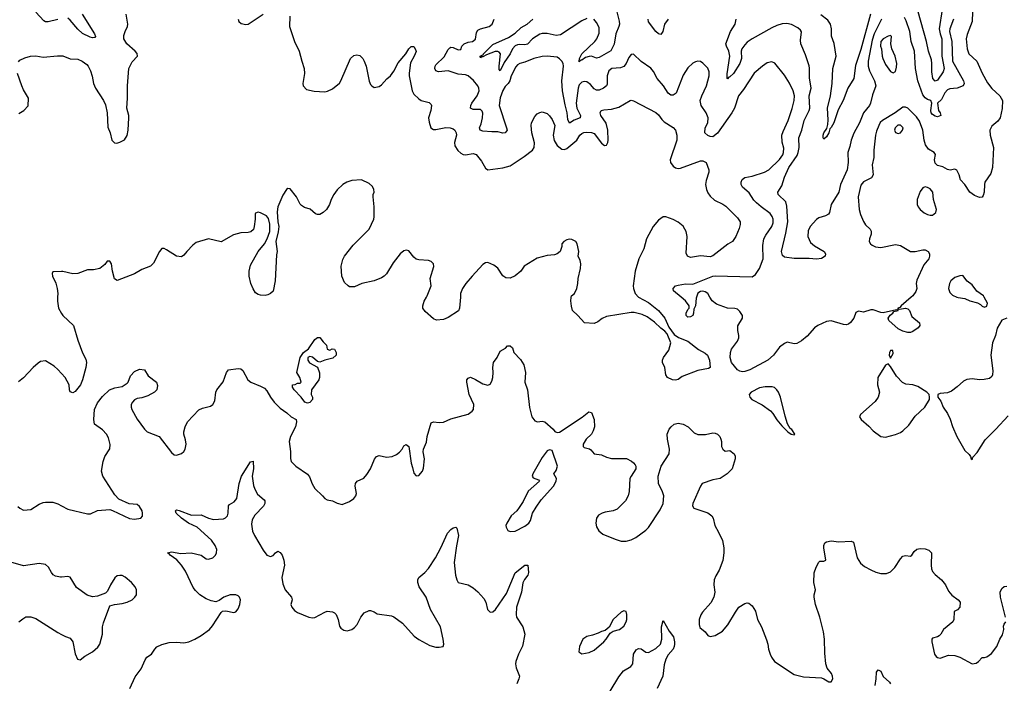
# Model space of a CAD drawing. Header units: inches. Extents: x 2134017 to 2292458, y 756222 to 916513.
# Tile 11 of 256: x 2189660 to 2197630, y 806873 to 812245. Entities that reach past the tile are written whole.
import ezdxf

# ---------------------------------------------------------------- set-up
doc = ezdxf.new("R2010")
doc.units = ezdxf.units.IN
doc.header["$MEASUREMENT"] = 0
for name, color, linetype in [('C1880', 7, 'Continuous'), ('C1881', 7, 'Continuous'), ('C1890', 7, 'Continuous'), ('C1891', 7, 'Continuous')]:
    doc.layers.add(name, color=color, linetype=linetype)

msp = doc.modelspace()

# ---------------------------------------------------------------- linework, layer by layer
at = {"layer": 'C1880', "color": 5}
for points, elevation in [([(2189967.1, 810000), (2189965.6, 809965.6), (2189974, 809910), (2190000, 809867.9)], 380), ([(2190000, 809380.5), (2189970, 809414), (2189939.9, 809439.9), (2189870, 809482.8), (2189830, 809477.3), (2189810, 809464.9), (2189769.7, 809430.3), (2189690, 809345.5), (2189650, 809313)], 380), ([(2189645.1, 808305.1), (2189661, 808290), (2189690, 808274.8), (2189750, 808280.7), (2189817.7, 808322.3), (2189850, 808335.8), (2189870, 808340.3), (2189930, 808338.3), (2189970, 808326), (2190000, 808309.5)], 360), ([(2190000, 807732.6), (2189990, 807731.5), (2189950, 807741.6), (2189932.4, 807752.4), (2189917.6, 807770), (2189893.5, 807813.5), (2189870, 807834.5), (2189817.5, 807842.5), (2189690, 807823.7), (2189590, 807852.7)], 360), ([(2189654.5, 807370), (2189684.6, 807395.4), (2189710, 807410.4), (2189730, 807412.2), (2189750, 807412), (2189790, 807397.6), (2189970, 807283.8), (2190000, 807268.6)], 360)]:
    msp.add_lwpolyline(points, dxfattribs=dict(at, elevation=elevation))
at = {"layer": 'C1881', "color": 5}
for points, elevation in [([(2189970, 812245.4), (2189890, 812228.2), (2189870, 812228), (2189855.5, 812235.5), (2189790, 812306.6)], 360), ([(2189650, 811905.2), (2189662.3, 811917.7), (2189702.6, 811937.4), (2189748.8, 811951.2), (2189790, 811951.3), (2189850, 811942.6), (2189967.3, 811952.7), (2190000, 811951.6)], 380), ([(2189652.9, 811487.1), (2189694.8, 811510), (2189730, 811548.7), (2189730.6, 811610), (2189690, 811677.3), (2189676.5, 811710), (2189642, 811810)], 380), ([(2190000, 810205.8), (2189930, 810204.7), (2189922.7, 810190), (2189925.6, 810170), (2189953.2, 810113.2), (2189964.4, 810070), (2189968.4, 810030), (2189967.1, 810000)], 380)]:
    msp.add_lwpolyline(points, dxfattribs=dict(at, elevation=elevation))
at = {"layer": 'C1890', "color": 5}
for points, elevation in [([(2193227.4, 810000), (2193221.2, 809910), (2193212.5, 809887.5), (2193130, 809834), (2193090, 809817.3), (2193033.7, 809813.7), (2193010, 809824), (2192942, 809882), (2192924.9, 809910), (2192924, 809930), (2192933.2, 809966.8), (2192952.3, 810000)], 380), ([(2194668.8, 810000), (2194670, 809998.7), (2194750, 809956.9), (2194832.4, 809890), (2194882.4, 809830), (2194915.9, 809755.9), (2194958, 809698), (2194993.7, 809673.7), (2195070, 809644.2), (2195154.3, 809574.3), (2195210, 809545.1), (2195227, 809530), (2195245.1, 809490), (2195249.1, 809430.9), (2195237, 809423), (2195150, 809405.5), (2195022.7, 809357.3), (2194990, 809333.4), (2194970, 809326.4), (2194944.7, 809330), (2194904, 809350), (2194890.7, 809370), (2194882.8, 809430), (2194864, 809470), (2194864, 809490), (2194870.8, 809510), (2194916, 809570), (2194931, 809630), (2194902.5, 809702.5), (2194883.8, 809723.8), (2194850, 809747.3), (2194798, 809798), (2194739.6, 809839.6), (2194699.9, 809859.9), (2194633.8, 809873.8), (2194610, 809874.4), (2194410, 809842), (2194374.2, 809825.8), (2194340.7, 809799.3), (2194310, 809785.5), (2194231, 809791), (2194178.8, 809850), (2194136, 809890), (2194126, 809926), (2194120.7, 809970), (2194123.5, 809996.5), (2194124.1, 810000)], 380), ([(2195138.9, 810000), (2195135.8, 809990), (2195130.4, 809929.6), (2195118, 809902), (2195115.8, 809870), (2195108.4, 809850), (2195090, 809839.2), (2195070, 809838), (2195056.4, 809850), (2195055.4, 809870), (2195070, 809899.1), (2195080.9, 809910), (2195079.5, 809930), (2195049.8, 809969.8), (2195013.7, 810000)], 360), ([(2196877.5, 810000), (2196795.3, 809930), (2196784.9, 809915), (2196768.5, 809910), (2196766, 809894), (2196757.6, 809897.6), (2196650, 809872.9), (2196630, 809875.7), (2196570, 809896.8), (2196550, 809896.9), (2196490, 809878), (2196450, 809886.6), (2196430, 809874), (2196411.2, 809828.8), (2196385.5, 809794.5), (2196370, 809781.7), (2196350, 809775.6), (2196330, 809778.8), (2196230, 809808.7), (2196190, 809801.4), (2196120.4, 809770), (2196093.4, 809750), (2196035.8, 809684.2), (2195990, 809646.9), (2195950, 809624.2), (2195930, 809621.3), (2195874, 809634), (2195850, 809624.7), (2195810, 809594.7), (2195761.1, 809530), (2195715.8, 809490), (2195570.3, 809410), (2195530, 809396.8), (2195510, 809395.3), (2195490, 809400.3), (2195470, 809412), (2195423.5, 809470), (2195410.8, 809510.8), (2195412.9, 809550), (2195422.8, 809577.2), (2195470, 809643.1), (2195480.9, 809670), (2195482.7, 809690), (2195472.3, 809730), (2195473.5, 809766.5), (2195511.1, 809830), (2195511, 809850), (2195490, 809883.6), (2195470, 809902.4), (2195450, 809907.8), (2195390, 809909.7), (2195302, 809942), (2195266.3, 809970), (2195248, 810000)], 360), ([(2197246, 810000), (2197255.8, 809995.8), (2197310, 809988.4), (2197351.3, 809970), (2197414.4, 809954.4), (2197438.7, 809938.7), (2197450, 809925.5), (2197470, 809917.3), (2197490, 809926), (2197495.1, 809950), (2197466.9, 810000)], 380), ([(2190000, 809867.9), (2190010.7, 809850.7), (2190097, 809770), (2190131.1, 809650), (2190170, 809549), (2190196.3, 809496.3), (2190202.4, 809470), (2190196.4, 809430), (2190169.7, 809330.3), (2190152.8, 809290), (2190110, 809236), (2190090, 809226), (2190070, 809232), (2190062.8, 809250), (2190060.7, 809290), (2190027.3, 809350), (2190000, 809380.5)], 380), ([(2197650.7, 809829.3), (2197610, 809814), (2197573, 809747), (2197560.2, 809690), (2197535.8, 809630), (2197520.8, 809530), (2197537.7, 809402.2), (2197536, 809370), (2197530, 809358), (2197510, 809342), (2197467.7, 809332.2), (2197430, 809330.8), (2197370, 809338.8), (2197326.2, 809333.8), (2197300.2, 809319.8), (2197250, 809272.6), (2197202.4, 809237.6), (2197170, 809224.2), (2197110, 809218), (2197091.3, 809210), (2197091.3, 809190), (2197115.9, 809155.9), (2197134.8, 809110), (2197170, 809058), (2197191.9, 809011.9), (2197210, 808951.3), (2197247.3, 808870), (2197310, 808758), (2197346.4, 808726.4), (2197358, 808710), (2197362, 808690), (2197370, 808686), (2197376, 808704), (2197410, 808742), (2197476.8, 808843.2), (2197562.9, 808930), (2197660.6, 809039.4)], 380), ([(2190000, 808309.5), (2190050, 808282), (2190210, 808246.5), (2190234.1, 808245.9), (2190290, 808272.2), (2190390, 808279.5), (2190413, 808273), (2190550, 808208.2), (2190590, 808202.4), (2190642, 808210), (2190654.9, 808225.1), (2190654.7, 808250), (2190651.1, 808270), (2190630, 808304.5), (2190610, 808320.7), (2190545.3, 808325.3), (2190464.2, 808364.2), (2190430, 808399.5), (2190332.3, 808550), (2190323.1, 808590), (2190335.1, 808670), (2190349.7, 808710), (2190389.1, 808770.9), (2190392.9, 808807.1), (2190379.8, 808859.8), (2190364, 808890), (2190330, 808924.4), (2190266.4, 808970), (2190260.4, 809010), (2190265.6, 809090), (2190290, 809144.9), (2190330, 809195.8), (2190387.3, 809250), (2190430, 809265.7), (2190490, 809276.5), (2190530, 809301.6), (2190537.6, 809310), (2190557.7, 809362.3), (2190590, 809396.3), (2190630, 809416.3), (2190670, 809410.5), (2190701.7, 809361.7), (2190766.8, 809310), (2190775.3, 809284.7), (2190771, 809250), (2190751.3, 809230), (2190699, 809201), (2190650, 809183.6), (2190610, 809177.6), (2190590, 809167), (2190573, 809150), (2190563.8, 809130), (2190561.6, 809110), (2190568.2, 809090), (2190610, 809010.6), (2190670.7, 808930), (2190691, 808910), (2190790.4, 808870.4), (2190890, 808740.7), (2190910, 808722), (2190930, 808718.8), (2190970, 808734.9), (2190989.7, 808750.3), (2191000.5, 808770), (2191007.8, 808810), (2191003.6, 808843.6), (2190989.7, 808889.6), (2190989.6, 808910), (2190998.9, 808950), (2191019.6, 808990), (2191110, 809088), (2191139.1, 809100.9), (2191204.1, 809115.9), (2191224, 809130), (2191239.6, 809160.4), (2191249.4, 809230), (2191257.2, 809250), (2191306.3, 809313.7), (2191333.2, 809390), (2191350, 809410.7), (2191430, 809423), (2191450, 809419.1), (2191466.2, 809406.2), (2191508, 809330), (2191530.7, 809310), (2191610, 809278.7), (2191641.3, 809261.3), (2191661.2, 809241.2), (2191690, 809190.4), (2191720.7, 809150), (2191770, 809099.7), (2191823, 809063), (2191857.3, 809030), (2191898, 809010), (2191900.5, 808990), (2191894, 808950), (2191852.9, 808870), (2191842.6, 808830), (2191851.6, 808750), (2191851.8, 808691.8), (2191857.1, 808670), (2191895.8, 808630), (2191990, 808567.2), (2192005.1, 808545.1), (2192028.5, 808488.5), (2192050, 808450.5), (2192111.5, 808391.5), (2192130, 808368), (2192150, 808358.4), (2192191.3, 808350), (2192230, 808330.6), (2192270, 808322), (2192330, 808344), (2192365.2, 808370), (2192382.7, 808390), (2192387.3, 808410), (2192375.1, 808470), (2192378.4, 808490), (2192391.3, 808508.7), (2192445.1, 808534.9), (2192470, 808563), (2192501.3, 808610), (2192532.6, 808687.4), (2192549.4, 808710), (2192570, 808716.4), (2192630, 808704.4), (2192675.3, 808710), (2192710, 808724.9), (2192735.3, 808744.7), (2192757.2, 808770), (2192770, 808796), (2192790, 808806), (2192810.7, 808790), (2192830, 808654), (2192841.4, 808621.4), (2192850, 808574), (2192870, 808552), (2192890, 808556), (2192921.2, 808590), (2192930, 808614), (2192937, 808690), (2192927.3, 808747.3), (2192929.6, 808770), (2192953.7, 808826.3), (2192959.7, 808870), (2192990, 808981), (2193009.6, 808990.4), (2193055.9, 808984.1), (2193090, 808988.2), (2193150, 809013), (2193290, 809052.7), (2193323.3, 809076.7), (2193333.3, 809090), (2193335.4, 809130), (2193297.4, 809210), (2193279.5, 809310), (2193280.9, 809330), (2193290, 809342.8), (2193310, 809350.4), (2193350, 809332.7), (2193410, 809296.3), (2193450, 809287.3), (2193470, 809296), (2193481.6, 809318.4), (2193489.6, 809350), (2193492.8, 809390), (2193489.7, 809430), (2193496.3, 809470), (2193524.5, 809510), (2193550, 809561), (2193592.7, 809587.3), (2193610, 809604.7), (2193630, 809606), (2193650.8, 809590), (2193661, 809550), (2193714.2, 809494.2), (2193742, 809450), (2193755.5, 809390), (2193750.5, 809310), (2193770.5, 809250), (2193786.6, 809106.6), (2193806.8, 809030), (2193830, 808998), (2193851.1, 808991.1), (2193890, 808994.8), (2193910, 808991), (2193978, 808930), (2193991.1, 808911.1), (2194010, 808904.7), (2194030, 808906), (2194212.5, 809027.5), (2194268.7, 809070), (2194290, 809064.7), (2194310.7, 809010), (2194313.4, 808950), (2194302.8, 808917.2), (2194287.7, 808890), (2194246.8, 808850), (2194222, 808810), (2194222, 808790), (2194230, 808782), (2194271.6, 808771.6), (2194283.6, 808763.6), (2194310, 808732), (2194370, 808724), (2194410, 808703.8), (2194450, 808694.4), (2194571.9, 808691.9), (2194612.1, 808672.1), (2194630, 808659.1), (2194642.6, 808642.6), (2194648.4, 808630), (2194648.5, 808610), (2194609.2, 808550.8), (2194600.3, 808530), (2194593.7, 808426.3), (2194585.3, 808390), (2194564.4, 808350), (2194497.1, 808282.9), (2194464.7, 808270), (2194400.8, 808259.2), (2194374.8, 808250), (2194346.5, 808233.5), (2194330.4, 808210), (2194323.1, 808170), (2194330, 808141), (2194347.6, 808107.6), (2194380.6, 808080.6), (2194479.3, 808039.3), (2194530, 808023.7), (2194570, 808024.9), (2194610, 808035.3), (2194646.5, 808053.5), (2194730, 808112.7), (2194750, 808135.5), (2194843.5, 808276.5), (2194868, 808330), (2194875.8, 808390), (2194864.6, 808424.6), (2194831.9, 808490), (2194827.9, 808550), (2194852.6, 808630), (2194918.3, 808730), (2194920.5, 808770), (2194903.5, 808850), (2194902.4, 808890), (2194918, 808930), (2194933.2, 808950), (2194959, 808970), (2194990, 808978.8), (2195032, 808970), (2195071.3, 808950), (2195121.1, 808901.1), (2195150, 808887.3), (2195212.1, 808887.9), (2195270, 808900.7), (2195290, 808899.1), (2195310, 808890.4), (2195327.3, 808870), (2195334.8, 808850), (2195341, 808830), (2195342, 808790), (2195352, 808770), (2195370, 808752), (2195410, 808758), (2195444.7, 808730), (2195450.9, 808710.9), (2195451, 808690), (2195427.3, 808610), (2195386.8, 808570), (2195330.8, 808530), (2195270, 808521.3), (2195184.9, 808490), (2195170.3, 808469.7), (2195110.5, 808330), (2195106, 808310), (2195118, 808290), (2195230, 808253.4), (2195262.8, 808230), (2195273.4, 808210), (2195287.3, 808150), (2195317.6, 808097.6), (2195348.4, 808030), (2195360.3, 807970), (2195361.3, 807930), (2195351.9, 807868.1), (2195322.4, 807790), (2195295.4, 807744.6), (2195281.5, 807710), (2195278.6, 807670), (2195286, 807610), (2195279.1, 807570), (2195254, 807526), (2195186.7, 807450), (2195173, 807427), (2195160.4, 807390), (2195159.5, 807350), (2195166.4, 807326.4), (2195210.3, 807290.3), (2195230, 807260.7), (2195250, 807253.4), (2195290, 807260.4), (2195350, 807295.8), (2195392.6, 807347.4), (2195454, 807450), (2195482.9, 807490), (2195530, 807519.3), (2195550, 807524.9), (2195562, 807522), (2195590, 807501), (2195616.7, 807456.7), (2195633.4, 807390), (2195664.9, 807330), (2195706.2, 807226.2), (2195716.3, 807190), (2195720.7, 807150), (2195734, 807110), (2195745.2, 807085.2), (2195770.5, 807050.5), (2195930, 806944), (2196005.8, 806925.8), (2196150, 806917.3), (2196170.6, 806910.6), (2196210, 806884.7), (2196230, 806884.7), (2196241.2, 806910), (2196239.3, 806930), (2196231.7, 806951.7), (2196196.6, 806996.6), (2196184.5, 807030), (2196176.6, 807116.6), (2196175.6, 807230), (2196167, 807290), (2196136.2, 807410), (2196102.9, 807510), (2196092, 807570), (2196092, 807590), (2196102, 807630), (2196087.8, 807690), (2196092.1, 807767.9), (2196107.2, 807812.8), (2196130, 807854), (2196138, 807862), (2196170, 807862), (2196186, 807870), (2196169.2, 807970), (2196169.2, 807990), (2196179, 808010), (2196190, 808018.8), (2196230, 808027.3), (2196290, 808018.8), (2196390, 808024), (2196410, 808016), (2196440.2, 807890), (2196466.5, 807846.5), (2196499.3, 807819.3), (2196550, 807791.5), (2196590, 807772), (2196630, 807762.4), (2196676.6, 807763.4), (2196710, 807776), (2196743.5, 807810), (2196790, 807882), (2196810, 807903.8), (2196830, 807908.4), (2196870, 807903), (2196881.2, 807910), (2196899.6, 807940.4), (2196922, 807958), (2196950, 807964.2), (2196990, 807961.5), (2197020.5, 807950), (2197042, 807930), (2197037.6, 807830), (2197041.1, 807801.1), (2197050, 807778.8), (2197070, 807754), (2197122.8, 807710), (2197154, 807670), (2197179.9, 807619.9), (2197205.5, 807585.5), (2197256, 807550), (2197274, 807530), (2197270, 807488.7), (2197252.8, 807467.2), (2197225.8, 807454.2), (2197223.1, 807390), (2197212.7, 807370), (2197139.1, 807310), (2197115.8, 807270), (2197103.2, 807256.8), (2197090, 807248.2), (2197050, 807238), (2197043.8, 807230), (2197043.8, 807210), (2197066.7, 807110), (2197078.8, 807090), (2197090, 807082), (2197110, 807078), (2197180.1, 807099.9), (2197230, 807099.5), (2197270, 807084.2), (2197370, 807030.4), (2197402.4, 807037.6), (2197421.2, 807050), (2197450, 807082.8), (2197470, 807082), (2197490, 807087.7), (2197525.6, 807114.4), (2197569.6, 807170), (2197594, 807230), (2197615.2, 807264.8), (2197625.6, 807310), (2197625.1, 807334.9), (2197630, 807352), (2197642, 807370)], 360), ([(2190552, 806830), (2190595.6, 806924.4), (2190642.7, 806990), (2190675.5, 807064.5), (2190690, 807084.7), (2190728.7, 807110), (2190753.2, 807150), (2190771.7, 807168.3), (2190810, 807187.7), (2190870, 807203), (2190930, 807205.5), (2190990, 807201.6), (2191030, 807208.8), (2191079.3, 807230), (2191130, 807259.5), (2191196.2, 807310), (2191221.7, 807338.3), (2191290, 807446.8), (2191302.9, 807457.1), (2191330, 807460.7), (2191394.5, 807445.5), (2191410, 807450.8), (2191430, 807476), (2191441.3, 807510), (2191447, 807550), (2191439.5, 807570), (2191430, 807580.9), (2191410, 807589.5), (2191364.7, 807590), (2191312, 807570), (2191276.3, 807543.7), (2191247.3, 807532.7), (2191210, 807540.7), (2191170, 807558.4), (2191119.3, 807590), (2191084.2, 807624.2), (2191065.1, 807650), (2191001.7, 807781.7), (2190969.7, 807829.7), (2190933.2, 807873.2), (2190877.2, 807910), (2190870, 807922), (2190858, 807930), (2190890, 807938), (2190964.9, 807925), (2191049, 807929), (2191130, 807910.4), (2191170, 807881.3), (2191190, 807877), (2191223.7, 807890), (2191246, 807910), (2191254.8, 807930), (2191256, 807956), (2191243.5, 807990), (2191212.1, 808032.1), (2191097.5, 808137.5), (2191026, 808170), (2190970, 808209.7), (2190927.4, 808250), (2190922, 808270), (2190930, 808277.1), (2190950, 808272.9), (2191050, 808233.8), (2191130, 808236), (2191190, 808208.8), (2191230, 808199.6), (2191310, 808204.9), (2191327.3, 808212.8), (2191342.4, 808230), (2191348.2, 808250), (2191349.7, 808310.3), (2191359.1, 808320.9), (2191396.8, 808343.2), (2191417.4, 808370), (2191437.1, 808490), (2191455.7, 808550), (2191530, 808667.3), (2191550, 808671), (2191553.5, 808610), (2191541.5, 808550), (2191554.1, 808474.1), (2191564.4, 808444.4), (2191585.7, 808405.7), (2191639, 808359), (2191644.4, 808350), (2191645.3, 808330), (2191633.6, 808306.4), (2191564.6, 808235.4), (2191542.9, 808197.1), (2191537.8, 808162.2), (2191545.3, 808105.3), (2191560.7, 808070), (2191630, 807950.6), (2191662, 807910), (2191690, 807899.3), (2191711, 807909), (2191730, 807930.8), (2191750, 807942.8), (2191770, 807933.4), (2191786, 807910), (2191798.7, 807870), (2191803.7, 807830), (2191783.7, 807730), (2191790, 807678), (2191808.4, 807630), (2191860.3, 807570), (2191864.9, 807550), (2191854.4, 807510), (2191862.4, 807490), (2191884, 807464), (2191910, 807446), (2192001, 807410), (2192030, 807403.1), (2192050, 807406.7), (2192129.4, 807450), (2192150, 807456.5), (2192193.2, 807453.2), (2192210, 807444.4), (2192223.1, 807430), (2192238.7, 807390), (2192250, 807336), (2192260.3, 807320.3), (2192283.8, 807303.8), (2192310, 807299.1), (2192350, 807307.7), (2192370, 807324), (2192391.3, 807348.7), (2192420.9, 807410), (2192450, 807442.8), (2192490, 807464), (2192501.4, 807461.4), (2192530, 807450.7), (2192554.6, 807434.6), (2192670, 807420.7), (2192690, 807410.7), (2192759, 807359), (2192854.6, 807254.6), (2192890, 807227.7), (2192979.9, 807179.9), (2193030, 807165.5), (2193055.1, 807164.9), (2193088.9, 807171.1), (2193092.7, 807190), (2193087.3, 807230), (2193067.6, 807330), (2192985.6, 807470), (2192949.7, 807570), (2192894, 807654), (2192882, 807690), (2192882.3, 807710), (2192891.5, 807730), (2192940.9, 807770), (2192970, 807802.8), (2193027.3, 807890), (2193069.7, 807970), (2193123, 808090), (2193150, 808119.5), (2193170, 808132.9), (2193190, 808136.4), (2193199.1, 808130), (2193211.5, 808070), (2193195, 807985), (2193177.7, 807850), (2193188.9, 807748.9), (2193199.1, 807710), (2193210.6, 807690.6), (2193290.5, 807670.5), (2193330, 807646.8), (2193370, 807614.8), (2193418.8, 807558.8), (2193433.4, 807530), (2193447.7, 807470), (2193468.2, 807448.2), (2193490, 807450.7), (2193511.6, 807470), (2193600.2, 807599.8), (2193670, 807766.8), (2193749.2, 807830), (2193774.8, 807830), (2193779.3, 807770), (2193772.4, 807750), (2193746.5, 807713.5), (2193734.1, 807685.9), (2193721.2, 807610), (2193683.2, 807490), (2193679.6, 807430), (2193683.2, 807410), (2193732.6, 807330), (2193748.4, 807270), (2193730, 807173.2), (2193698.7, 807110), (2193677.4, 807050), (2193674.6, 807030), (2193678.3, 806998.3), (2193705.5, 806930), (2193701.6, 806910), (2193683.7, 806870)], 340), ([(2190000, 807268.6), (2190030, 807253.4), (2190070, 807238.8), (2190090.5, 807210), (2190110, 807112), (2190127.7, 807067.7), (2190150, 807064.7), (2190187.6, 807092.4), (2190250, 807128.2), (2190292.8, 807167.2), (2190308.2, 807190), (2190329.7, 807270), (2190331.5, 807330), (2190338.3, 807361.7), (2190390, 807501), (2190427.6, 807512.4), (2190490, 807518.4), (2190529.7, 807530.3), (2190569.7, 807550.3), (2190593.2, 807570), (2190606, 807590), (2190605.1, 807630), (2190595.2, 807655.2), (2190566.6, 807690), (2190513.4, 807733.4), (2190490, 807745.1), (2190470, 807747.3), (2190450, 807742), (2190430, 807726), (2190394.4, 807670), (2190370, 807619), (2190355.8, 807604.2), (2190290, 807578.7), (2190250, 807573), (2190207.6, 807587.6), (2190120.9, 807650), (2190070, 807732.3), (2190050, 807738.4), (2190000, 807732.6)], 360), ([(2197640.9, 807410), (2197599.3, 807570), (2197596, 807610), (2197610, 807641), (2197630, 807656), (2197650, 807661)], 360), ([(2194439.2, 806810), (2194510, 806926.4), (2194547, 806973), (2194606.6, 807010), (2194622.7, 807030), (2194629.5, 807109.5), (2194650, 807143), (2194670, 807154), (2194690, 807152), (2194730, 807124.9), (2194750, 807122.4), (2194810, 807154.3), (2194846.3, 807190), (2194859.5, 807230), (2194855.1, 807330), (2194870, 807382), (2194916.5, 807296.5), (2194951.4, 807250), (2194960.8, 807210), (2194960.2, 807190), (2194958.9, 807170), (2194950.2, 807149.7), (2194910, 807103.7), (2194890.3, 807069.7), (2194875.9, 807024.1), (2194866.3, 806930), (2194820.8, 806830)], 340), ([(2196585.6, 806854.4), (2196594, 806910), (2196596, 806964), (2196610, 806982.8), (2196630.4, 806970.4), (2196648.7, 806928.7), (2196702.5, 806882.5), (2196710.3, 806870)], 340)]:
    msp.add_lwpolyline(points, dxfattribs=dict(at, elevation=elevation))
for points, elevation in [([(2196850, 809712), (2196810, 809724.6), (2196770, 809744), (2196695.8, 809810), (2196691.1, 809830), (2196706.4, 809853.6), (2196729.5, 809870), (2196736.5, 809883.5), (2196771.6, 809890), (2196775.3, 809904.7), (2196781.3, 809901.3), (2196829.7, 809910.3), (2196850, 809904.7), (2196862, 809890), (2196882.8, 809842.8), (2196944.9, 809790), (2196946.7, 809770), (2196933.2, 809750), (2196890, 809722.5), (2196870, 809714)], 360), ([(2192170, 809571.3), (2192190, 809581), (2192210, 809578), (2192221, 809550), (2192221, 809530), (2192194.4, 809505.6), (2192130.4, 809489.6), (2192090, 809472.7), (2192070, 809479), (2192030, 809514), (2192010, 809518), (2191994, 809510), (2191992, 809490), (2192006.8, 809466.8), (2192070, 809431.3), (2192087.9, 809387.9), (2192087.7, 809350), (2192082, 809330), (2192022.8, 809250), (2192020.7, 809210), (2192030.8, 809190), (2192031.3, 809170), (2192010, 809146.6), (2191990, 809141.2), (2191968.7, 809148.7), (2191939, 809190), (2191882, 809250), (2191868.7, 809270), (2191868, 809290), (2191890, 809292), (2191910, 809302), (2191930, 809302), (2191938, 809310), (2191928.7, 809350), (2191904, 809390), (2191930, 809510.8), (2191959, 809550), (2191998, 809582), (2192050, 809656.4), (2192070, 809672.4), (2192090, 809673.4), (2192116.7, 809636.7), (2192144, 809610), (2192150, 809578)], 360), ([(2196710, 809568.7), (2196700.7, 809550), (2196697.3, 809530), (2196710, 809504.7), (2196730, 809542), (2196728, 809568)], 380), ([(2196690, 809459), (2196670, 809449.2), (2196606, 809350), (2196603.8, 809290), (2196620.4, 809230), (2196610.4, 809190), (2196585.7, 809154.3), (2196466.8, 809050), (2196458, 809030), (2196471.3, 809010), (2196534.6, 808954.6), (2196570, 808916), (2196630, 808871), (2196670, 808866), (2196750, 808886.8), (2196790, 808902.8), (2196810, 808916), (2196857.2, 808962.8), (2196910, 809034.8), (2196986, 809110), (2197024, 809170), (2197025.2, 809190), (2197021.2, 809210), (2197002.7, 809230), (2196930, 809276.8), (2196890, 809289.8), (2196834.3, 809294.3), (2196807.1, 809307.1), (2196758.6, 809358.6), (2196710, 809437.2)], 380), ([(2195693.7, 809273.7), (2195650, 809266.2), (2195582, 809230), (2195566, 809210), (2195570.5, 809190), (2195585.5, 809170), (2195670, 809127.6), (2195738.2, 809078.2), (2195757.8, 809057.8), (2195790, 809007.3), (2195830, 808958), (2195878, 808910), (2195904.7, 808890), (2195930, 808884.7), (2195935.3, 808890), (2195910, 808928), (2195896, 808936), (2195874.5, 808974.5), (2195855.3, 809035.3), (2195818.4, 809190), (2195802.9, 809230), (2195789.4, 809250), (2195770, 809267), (2195752.6, 809272.6)], 380), ([(2193950, 808762), (2193930, 808754), (2193890, 808701.2), (2193814, 808570), (2193808.5, 808550), (2193816.4, 808536.4), (2193859.3, 808519.3), (2193866.8, 808510), (2193776.4, 808430), (2193736.1, 808343.9), (2193704.7, 808295.3), (2193684, 808270), (2193638, 808230), (2193603, 808170), (2193596.3, 808150), (2193597.3, 808137.3), (2193610.6, 808110.6), (2193630, 808102), (2193670, 808105.5), (2193750, 808145.5), (2193780.9, 808170), (2193794.5, 808190), (2193812.3, 808250), (2193841, 808299), (2193882.6, 808357.4), (2193980.7, 808470), (2194002.9, 808510), (2194006.6, 808530), (2193985.2, 808570), (2194003, 808597), (2194013.3, 808630), (2193970, 808758)], 360), ([(2194550, 807461.2), (2194530, 807449.2), (2194464.7, 807390), (2194431, 807329), (2194399.8, 807300.2), (2194370, 807294), (2194342, 807278), (2194296.8, 807263.2), (2194250, 807252.7), (2194218.8, 807230), (2194190.8, 807170), (2194187.7, 807127.7), (2194210, 807111.3), (2194270, 807124), (2194310, 807142.8), (2194388.7, 807210), (2194408.7, 807230), (2194440.2, 807279.8), (2194465.6, 807294.4), (2194516, 807310), (2194550, 807336.3), (2194569.6, 807370), (2194574, 807390), (2194575.8, 807430), (2194570, 807454)], 360)]:
    msp.add_lwpolyline(points, close=True, dxfattribs=dict(at, elevation=elevation))
at = {"layer": 'C1891', "color": 5}
for points, elevation in [([(2194495.1, 812310), (2194513.8, 812233.8), (2194515.5, 812210), (2194511.2, 812188.8), (2194486.1, 812130), (2194473.6, 812046.4), (2194445.6, 811994.4), (2194350, 811939.9), (2194330, 811933.3), (2194290, 811949.2), (2194270, 811947.4), (2194241.7, 811938.3), (2194210, 811916.8), (2194202.3, 811917.7), (2194190, 811904.5), (2194188.1, 811908.1), (2194191.3, 811930), (2194209.9, 811970), (2194315.2, 812070), (2194331.6, 812090), (2194350, 812137.3), (2194350, 812180.9), (2194330, 812222.9), (2194308.6, 812248.6)], 340), ([(2197372.2, 812310), (2197370.6, 812230), (2197330, 812125.2), (2197322.3, 812090), (2197329.3, 812009.3), (2197343.7, 811970), (2197408.6, 811908.6), (2197451.5, 811811.5), (2197494.1, 811734.1), (2197530, 811688.7), (2197595.5, 811630), (2197615.5, 811590), (2197614, 811526), (2197597.3, 811450), (2197577.3, 811422.7), (2197530, 811384), (2197513.4, 811350), (2197516.4, 811310), (2197544.2, 811210), (2197535.4, 811050), (2197520.8, 810999.2), (2197473.9, 810930), (2197469.1, 810910), (2197468.8, 810850), (2197459.1, 810820.9), (2197450, 810807.7), (2197430, 810804.8), (2197390, 810823), (2197352.5, 810850), (2197310, 810911.5), (2197275.6, 810950), (2197264, 810990), (2197246.5, 811026.5), (2197230, 811035.1), (2197191.8, 811028.2), (2197170, 811031.6), (2197134.1, 811054.1), (2197090, 811065.4), (2197070, 811083.4), (2197064.4, 811110), (2197073.4, 811153.4), (2197061.6, 811170), (2197018.2, 811198.2), (2196992.9, 811232.9), (2196980.7, 811270), (2196969.9, 811350.1), (2196944.8, 811424.8), (2196920.1, 811460.1), (2196850, 811528.7), (2196830, 811538), (2196810, 811536), (2196746.2, 811490), (2196644.7, 811430), (2196626.9, 811413.1), (2196614.6, 811390), (2196596.5, 811343.5), (2196588.8, 811310), (2196575, 811190), (2196573.2, 811130), (2196562.2, 811070), (2196570.2, 810989.8), (2196556, 810964), (2196490, 810932.2), (2196470, 810906), (2196447.8, 810810), (2196456.5, 810710), (2196467, 810667), (2196491.4, 810611.4), (2196505.8, 810585.8), (2196544.9, 810550), (2196553, 810533), (2196552.2, 810510), (2196538.4, 810470), (2196537.1, 810450), (2196548, 810430), (2196559.9, 810419.9), (2196587.3, 810407.3), (2196630, 810400.6), (2196750, 810426.3), (2196790, 810416), (2196870, 810368.5), (2196910, 810368.7), (2196970, 810382.4), (2196990, 810381.6), (2197014, 810370), (2197024.9, 810350), (2197025.5, 810330), (2197019.3, 810310), (2196979.7, 810260.3), (2196923.2, 810136.8), (2196918.1, 810110), (2196922.7, 810070), (2196915.4, 810044.6), (2196889.3, 810010), (2196877.5, 810000)], 360), ([(2197126.9, 812326.9), (2197104.2, 812170), (2197110.7, 812130), (2197124, 812090), (2197124.3, 811950), (2197142.9, 811850), (2197136, 811824), (2197090, 811754.6), (2197070, 811747.7), (2197050.6, 811770), (2197043.4, 811823.4), (2197044.9, 811890), (2197041.2, 811921.2), (2197016.9, 811990), (2197001.4, 812070), (2196934.4, 812310)], 320), ([(2190000, 811951.6), (2190010, 811951.3), (2190070, 811929.7), (2190130, 811926), (2190165.1, 811910), (2190202.6, 811882.6), (2190214.3, 811870), (2190232.8, 811830), (2190247.3, 811787.2), (2190258.7, 811730), (2190273.5, 811690), (2190339.7, 811590), (2190354.9, 811554.9), (2190369.8, 811490), (2190374.8, 811374.8), (2190392.3, 811330), (2190406, 811270), (2190427.5, 811247.5), (2190446.3, 811246.3), (2190470, 811252.7), (2190510, 811274), (2190530, 811308.7), (2190538.4, 811350), (2190544.9, 811450), (2190544.2, 811470), (2190527.7, 811530), (2190533.8, 811610), (2190532.9, 811710), (2190545.2, 811850), (2190570, 811905.1), (2190612.7, 811950), (2190610, 811972.7), (2190595.8, 811990), (2190526.4, 812050), (2190503, 812090), (2190503.4, 812116.6), (2190513, 812150), (2190532.7, 812190), (2190536.4, 812210), (2190522.4, 812290)], 380), ([(2190167.2, 812290), (2190265.2, 812130), (2190273.8, 812110), (2190270, 812102), (2190250, 812099.3), (2190230, 812104.8), (2190170, 812132.8), (2190130, 812167.4), (2190070, 812242), (2190050, 812257.3)], 360), ([(2191429.7, 812249.6), (2191435.1, 812230), (2191453.3, 812213.3), (2191490, 812205.1), (2191510, 812209.6), (2191630.3, 812289.7)], 380), ([(2191846.3, 812273.7), (2191845.6, 812190), (2191884.7, 812070), (2191922.6, 811990), (2191943, 811910), (2191964.2, 811850), (2191966, 811810), (2191951.5, 811730), (2191954.5, 811710), (2191981.5, 811681.4), (2192045.3, 811665.3), (2192130, 811661.6), (2192153.3, 811666.7), (2192193.8, 811686.2), (2192248.1, 811731.9), (2192260.7, 811750), (2192338.8, 811930), (2192365.2, 811954.8), (2192390, 811961.2), (2192414.2, 811954.2), (2192437.2, 811930), (2192450, 811908.7), (2192464.5, 811870), (2192488.1, 811748.1), (2192501.2, 811721.2), (2192510, 811709), (2192530, 811697.2), (2192570, 811705.2), (2192590, 811719), (2192632.8, 811767.2), (2192661, 811790), (2192690, 811829), (2192725.1, 811894.9), (2192787.3, 811970), (2192810, 812008.7), (2192830, 812028.7), (2192850, 812028), (2192864.7, 812004.7), (2192868.9, 811988.9), (2192854.5, 811950), (2192823.3, 811896.7), (2192813.3, 811813.3), (2192814, 811790), (2192837.6, 811670), (2192850, 811642.7), (2192890, 811603.7), (2192911.3, 811591.3), (2192974.9, 811574.9), (2192990, 811559), (2192993.6, 811550), (2192987.8, 811510), (2192969.6, 811450), (2192974.9, 811414.9), (2192989.5, 811370), (2193010, 811357), (2193030, 811355.1), (2193110, 811373.1), (2193144, 811370), (2193170, 811360.4), (2193183.5, 811350), (2193194.2, 811330), (2193195.2, 811310), (2193179.3, 811250), (2193184, 811224), (2193207.5, 811187.5), (2193230, 811165.4), (2193250, 811154.7), (2193270, 811152.2), (2193330, 811161.3), (2193354.2, 811154.2), (2193399.1, 811099.1), (2193430, 811042.7), (2193450, 811029.5), (2193570, 811045.6), (2193630, 811062), (2193743.5, 811136.5), (2193811.3, 811188.7), (2193823.7, 811210), (2193828.5, 811248.5), (2193807.2, 811330), (2193801.1, 811390), (2193803.1, 811410), (2193830, 811460.9), (2193850, 811482.7), (2193870, 811495.1), (2193890, 811499.3), (2193930, 811486), (2193950, 811466), (2193970, 811436), (2193990.9, 811390), (2193979.3, 811310), (2193986.6, 811266.6), (2194010, 811226), (2194050, 811196.3), (2194070, 811195.1), (2194090, 811202.4), (2194170, 811269.6), (2194195.6, 811310), (2194210, 811324.4), (2194227.7, 811332.3), (2194250, 811334.7), (2194290, 811332.7), (2194310, 811322.8), (2194370, 811244.7), (2194394.1, 811225.9), (2194411, 811229), (2194422.3, 811250), (2194424.9, 811270), (2194420.4, 811350), (2194406.6, 811406.6), (2194365.5, 811470), (2194358.7, 811490), (2194367.7, 811510), (2194390, 811516.4), (2194450, 811521.5), (2194510, 811536.4), (2194601, 811590), (2194610, 811593), (2194630, 811589.6), (2194810, 811494), (2194830, 811476.3), (2194857.3, 811437.3), (2194877.4, 811417.4), (2194950, 811373), (2194968, 811350), (2194979.1, 811310), (2194979.2, 811270), (2194926, 811110), (2194929.8, 811089.8), (2194950, 811059.6), (2194970, 811046), (2194990, 811040.5), (2195010, 811043.1), (2195170, 811102.4), (2195190, 811103.6), (2195217.2, 811090), (2195237.6, 811030), (2195238.4, 811010), (2195216.6, 810943.4), (2195211.1, 810910), (2195219.2, 810870), (2195230, 810842.9), (2195250, 810815.8), (2195285.1, 810785.1), (2195351.7, 810751.7), (2195375.2, 810735.2), (2195470, 810641.6), (2195491.3, 810610), (2195492.5, 810587.5), (2195484.7, 810555.3), (2195457.6, 810490), (2195430, 810450.5), (2195392.9, 810427.1), (2195270, 810332.4), (2195250, 810325.3), (2195170, 810334.6), (2195090, 810321.1), (2195065.5, 810330), (2195055.6, 810355.6), (2195062.3, 810490), (2195054.6, 810530), (2195045.7, 810550), (2195030, 810574), (2194990, 810605.3), (2194950, 810627.2), (2194890, 810648.4), (2194870, 810648.4), (2194830, 810622.4), (2194787.7, 810570), (2194735.4, 810470), (2194711.9, 810390), (2194670.8, 810309.2), (2194641.6, 810210), (2194626.1, 810090), (2194627.9, 810067.9), (2194642.2, 810030), (2194668.8, 810000)], 380), ([(2195013.7, 810000), (2194954, 810050), (2194949.6, 810069.6), (2194970, 810090.4), (2194990, 810097.1), (2195050, 810106.4), (2195110, 810105.5), (2195270, 810169.2), (2195290, 810172.5), (2195590, 810163.1), (2195616.3, 810183.7), (2195650, 810230.7), (2195678, 810310), (2195677, 810417), (2195685, 810470), (2195699.9, 810500.1), (2195748.2, 810570), (2195758.8, 810601.2), (2195760.2, 810630), (2195752.6, 810652.6), (2195736.2, 810676.2), (2195661.1, 810730), (2195623.5, 810763.5), (2195604.3, 810784.3), (2195564.3, 810844.3), (2195510, 810888.8), (2195500.2, 810910), (2195499.4, 810930), (2195508.2, 810951.8), (2195530, 810967.2), (2195590, 810979.7), (2195689.5, 811010), (2195724.8, 811030), (2195810, 811112.7), (2195837, 811150), (2195843.9, 811170), (2195844.8, 811204.8), (2195832.9, 811252.9), (2195830.6, 811310), (2195839.9, 811340.1), (2195881.2, 811430), (2195913.2, 811526.8), (2195929.9, 811590), (2195931, 811630), (2195921.6, 811670), (2195892.1, 811732.1), (2195850, 811797.2), (2195773.7, 811893.7), (2195750, 811904), (2195710, 811895.6), (2195672.9, 811870), (2195607, 811812.9), (2195518.8, 811681.2), (2195477.7, 811630), (2195446, 811530), (2195425.1, 811490), (2195310, 811326.3), (2195270, 811298), (2195250, 811299.1), (2195230, 811307.2), (2195206.3, 811330), (2195209.7, 811369.7), (2195229.8, 811410), (2195234, 811450), (2195216.9, 811490), (2195175.8, 811550), (2195169.8, 811589.8), (2195182.9, 811630), (2195221, 811710), (2195241.5, 811790), (2195242.6, 811822.6), (2195230, 811852.7), (2195190, 811893.2), (2195170, 811906), (2195150, 811909.2), (2195130, 811905.2), (2195110, 811892.7), (2195070, 811855.1), (2195030, 811797.2), (2194974.4, 811650), (2194950, 811633.3), (2194930, 811633.6), (2194910, 811649.6), (2194871.1, 811711.1), (2194819.2, 811770), (2194790, 811827), (2194770, 811853.3), (2194690, 811906), (2194630, 811966.6), (2194610, 811962.7), (2194590, 811938), (2194568.4, 811891.6), (2194550, 811866.6), (2194524.9, 811855), (2194454.8, 811850), (2194430, 811831.3), (2194416.5, 811790), (2194416.3, 811723.7), (2194410.6, 811709.4), (2194386, 811690), (2194350, 811675.4), (2194330, 811675.2), (2194310, 811685.5), (2194280.7, 811720.7), (2194250, 811742.4), (2194230, 811746.2), (2194210, 811739.7), (2194190, 811717.2), (2194180.6, 811690), (2194164.7, 811570), (2194171.5, 811530), (2194199.4, 811470), (2194197.4, 811450), (2194149.3, 811430.7), (2194110, 811407.1), (2194098.4, 811438.4), (2194092.3, 811492.3), (2194075.4, 811555.4), (2194055.3, 811670), (2194049.9, 811750), (2194061.4, 811870), (2194059.7, 811890), (2194050, 811909.4), (2194030, 811929.5), (2194010, 811940.5), (2193929, 811951), (2193890, 811947.1), (2193821, 811930), (2193750, 811900.7), (2193710, 811891.6), (2193690, 811880.9), (2193676.9, 811863.1), (2193639.7, 811790), (2193627, 811750), (2193614.7, 811730), (2193590, 811705.3), (2193570, 811672.6), (2193550, 811612), (2193542.1, 811550), (2193602.2, 811370), (2193605.3, 811350), (2193590.4, 811330), (2193570, 811326), (2193530, 811338.5), (2193483.2, 811336.8), (2193410, 811343.6), (2193388, 811350), (2193381.1, 811370), (2193397.1, 811402.9), (2193407.9, 811450), (2193409.3, 811489.3), (2193404.3, 811504.3), (2193390, 811519.5), (2193330, 811517.6), (2193309.8, 811530), (2193312, 811550), (2193321.6, 811570), (2193364.5, 811630), (2193379, 811670), (2193377.8, 811690), (2193369.8, 811709.8), (2193334.1, 811754.1), (2193291.3, 811790), (2193270, 811798), (2193210, 811804.2), (2193130, 811832.2), (2193050, 811822.2), (2193029.9, 811829.9), (2193021.2, 811850), (2193023.7, 811870), (2193030, 811881.1), (2193095.8, 811944.2), (2193130, 812004.9), (2193142.9, 812017.1), (2193150, 812022.6), (2193170, 812020.3), (2193210, 812000.4), (2193230, 812002.8), (2193240.5, 812030), (2193259.5, 812050), (2193290, 812063.1), (2193325.2, 812070), (2193350, 812088.2), (2193357.8, 812142.2), (2193370, 812160.3), (2193390, 812171.7), (2193461.2, 812190), (2193483.7, 812210), (2193502, 812250)], 360), ([(2194250, 812254.2), (2194210, 812237.1), (2194037.4, 812122.6), (2194002.6, 812117.4), (2193930, 812133.7), (2193890, 812134.4), (2193870, 812128.5), (2193810.7, 812090), (2193770, 812046), (2193750, 812040.8), (2193710, 812045.4), (2193690, 812042.8), (2193670, 812033.2), (2193650.1, 812010), (2193630.1, 811970), (2193581.3, 811898.7), (2193550, 811832), (2193542, 811842), (2193540.5, 811870), (2193551.4, 811970), (2193541.3, 811981.3), (2193530, 811987.8), (2193510, 811988.6), (2193438.3, 811961.7), (2193410, 811943.5), (2193395.9, 811944.1), (2193390, 811935.3), (2193387, 811947), (2193387.7, 811950), (2193415.6, 811964.4), (2193415.1, 811970), (2193490, 812044.6), (2193617.8, 812102.2), (2193670, 812135), (2193718.9, 812181.1), (2193767.3, 812210), (2193813.6, 812250)], 340), ([(2194910.4, 812250), (2194878.8, 812210), (2194865.2, 812150), (2194850, 812125.6), (2194830, 812129.7), (2194810, 812149.7), (2194750, 812226.6), (2194747.7, 812250)], 340), ([(2196636.9, 812250), (2196577.2, 812130), (2196560, 812080), (2196529.6, 811909.6), (2196528.2, 811868.2), (2196538.5, 811830), (2196580.2, 811750), (2196590.2, 811710), (2196562.4, 811637.6), (2196548, 811570), (2196539.1, 811550), (2196490.1, 811489.9), (2196458.6, 811410), (2196412.5, 811327.5), (2196390.2, 811270), (2196380.6, 811219.4), (2196364.6, 811170), (2196366.7, 811090), (2196359.2, 811030), (2196303.6, 810910), (2196290, 810849.4), (2196230.2, 810749.8), (2196214.7, 810685.3), (2196207.7, 810672.3), (2196182.2, 810657.8), (2196130, 810641.5), (2196111, 810629), (2196058, 810570), (2196042.9, 810537.1), (2196041.2, 810490), (2196062.7, 810442.7), (2196093.6, 810413.6), (2196173.1, 810370), (2196182.3, 810350), (2196179.5, 810330), (2196150, 810312), (2196110, 810305.6), (2196050, 810310.8), (2195930, 810310.9), (2195850, 810322), (2195835.7, 810335.7), (2195827.5, 810370), (2195863.2, 810516.8), (2195878.3, 810610), (2195870, 810735.3), (2195861.2, 810770), (2195801, 810830), (2195796.9, 810850), (2195830, 810901.6), (2195850.6, 810970), (2195886.6, 811050), (2195952.9, 811147.1), (2195962.9, 811170), (2195969.9, 811210), (2195967.5, 811290), (2195990.4, 811350), (2196011.6, 811428.4), (2196051.4, 811510), (2196055, 811530), (2196051.4, 811628.6), (2196066.6, 811690), (2196054.9, 811774.9), (2196054.1, 811854.1), (2196051.8, 811871.8), (2196021.1, 811961.1), (2195983.5, 812050), (2195981.5, 812078.6), (2195987.8, 812147.8), (2195981.1, 812161.1), (2195960.1, 812180.1), (2195907.5, 812207.5), (2195870, 812213.7), (2195831.1, 812211.1), (2195790, 812198.3), (2195750, 812178.9), (2195590.5, 812090), (2195550, 812062), (2195530, 812042.4), (2195505.9, 812010), (2195501, 811990), (2195502, 811930), (2195490.1, 811890), (2195437.3, 811810), (2195410, 811781.7), (2195401.2, 811778.8), (2195390, 811766.3), (2195386, 811770), (2195386.6, 811806.6), (2195408.9, 811950), (2195401.4, 811990), (2195380.5, 812030), (2195375.2, 812050), (2195413.2, 812150), (2195451.3, 812210), (2195459.1, 812250)], 340), ([(2196547.4, 812290), (2196470, 812003), (2196426.3, 811873.7), (2196412.3, 811770), (2196364.1, 811690), (2196326, 811590), (2196285, 811515), (2196250, 811409.5), (2196230, 811372.7), (2196218.8, 811361.2), (2196210, 811329.3), (2196190, 811296), (2196170, 811279), (2196163.7, 811290), (2196163.6, 811310), (2196169.8, 811330.2), (2196194.5, 811365.5), (2196202, 811398), (2196205.3, 811434.7), (2196198.9, 811530), (2196222.7, 811630), (2196238.2, 811730), (2196241.7, 811850), (2196269.7, 811950), (2196252.3, 812052.3), (2196231.3, 812111.3), (2196231.8, 812170), (2196223.1, 812210), (2196201.9, 812241.9), (2196144.1, 812284.1)], 320), ([(2197219.3, 812250), (2197188.4, 812170), (2197186.7, 812150), (2197205.3, 812070), (2197210, 811910.5), (2197299.3, 811750), (2197304.9, 811730), (2197296.9, 811710), (2197250, 811690.6), (2197190, 811685.8), (2197170, 811677.4), (2197150, 811653.1), (2197121.4, 811598.6), (2197090.7, 811570), (2197097.3, 811510), (2197111.3, 811490), (2197118, 811470), (2197090, 811458), (2197070, 811463), (2197050, 811477), (2197039.6, 811490), (2197035.1, 811510), (2197044, 811570), (2197036, 811590), (2197010, 811598), (2196990, 811613.3), (2196970, 811637.6), (2196929.8, 811750), (2196912.7, 811850), (2196903.7, 811990), (2196877.5, 812070), (2196865, 812150), (2196836.9, 812236.9), (2196822.4, 812262.4)], 340), ([(2192952.3, 810000), (2192958, 810010), (2192990.7, 810090), (2192983, 810150), (2193012.8, 810247.2), (2193010.7, 810270), (2192990, 810287.3), (2192970, 810295.5), (2192890, 810300.7), (2192870, 810307.7), (2192850, 810322.8), (2192810, 810374.8), (2192790, 810380.7), (2192770, 810373), (2192740.7, 810350), (2192683.3, 810276.7), (2192630, 810188.2), (2192610, 810168.4), (2192590, 810156.4), (2192530, 810130.4), (2192430, 810108.4), (2192370, 810083), (2192330, 810083), (2192318.8, 810090), (2192290, 810118.8), (2192268.7, 810170), (2192263.7, 810250), (2192275.4, 810304.6), (2192289, 810331), (2192360.2, 810419.8), (2192490.4, 810550), (2192527.3, 810630), (2192530.6, 810650), (2192530.7, 810730), (2192522.8, 810810), (2192522.8, 810830), (2192530.8, 810850), (2192526.8, 810870), (2192515.2, 810895.2), (2192490, 810918.8), (2192427.7, 810947.7), (2192350, 810942.4), (2192309.7, 810930.3), (2192275.1, 810910), (2192230, 810867.3), (2192202.9, 810830), (2192181.3, 810790), (2192167.6, 810750), (2192143.6, 810710), (2192116.6, 810683.4), (2192090, 810668), (2192070, 810667.7), (2192054.4, 810674.4), (2192010.4, 810710.4), (2191966, 810726), (2191941.1, 810741.1), (2191930.6, 810750.6), (2191900.7, 810810), (2191850, 810874.8), (2191830, 810878.8), (2191821.2, 810870), (2191790, 810824.7), (2191749.3, 810730), (2191745.2, 810690), (2191749, 810609), (2191757.2, 810570), (2191753.4, 810526.6), (2191735.1, 810450), (2191743.6, 810370), (2191738, 810342), (2191727.6, 810130), (2191711.6, 810048.4), (2191691.9, 810028.1), (2191670, 810017.3), (2191646.3, 810013.7), (2191610, 810016.3), (2191590, 810020.7), (2191570, 810034.8), (2191550, 810066), (2191530.5, 810110), (2191517.6, 810170), (2191517.1, 810210), (2191530, 810259), (2191590, 810369), (2191642.8, 810430), (2191664, 810470), (2191686, 810530), (2191686, 810590), (2191675.3, 810635.3), (2191657.3, 810657.3), (2191610, 810681), (2191590, 810686), (2191570, 810678), (2191567.5, 810672.5), (2191567.3, 810630), (2191558.7, 810570), (2191551.9, 810548.1), (2191532.5, 810527.5), (2191510, 810521.3), (2191450, 810519), (2191390, 810504.4), (2191290, 810448.2), (2191190, 810472.4), (2191090, 810440.7), (2191061, 810419), (2191013.2, 810370), (2190990, 810338), (2190970, 810326), (2190930, 810330.8), (2190850, 810383), (2190830, 810393), (2190810, 810393.4), (2190791.4, 810368.6), (2190744.6, 810275.4), (2190718, 810250), (2190650, 810222.8), (2190590, 810186.7), (2190450, 810134.8), (2190428.2, 810148.2), (2190410.6, 810210), (2190402.8, 810270), (2190390, 810291), (2190368.7, 810290), (2190350, 810264.7), (2190310, 810231.3), (2190258.6, 810221.4), (2190210, 810220.5), (2190130, 810190.6), (2190090, 810188.4), (2190010, 810206), (2190000, 810205.8)], 380), ([(2194124.1, 810000), (2194126, 810010), (2194150.4, 810029.6), (2194170, 810068), (2194178.8, 810110), (2194180.7, 810150), (2194199.1, 810230), (2194202, 810270), (2194197.1, 810297.1), (2194181, 810330), (2194186.8, 810370), (2194172.4, 810430), (2194162, 810450), (2194130, 810466.4), (2194110, 810468.2), (2194090, 810463.8), (2194065.2, 810450), (2194049.2, 810430), (2194049, 810410), (2194035.3, 810370), (2194010, 810351), (2193990, 810342.8), (2193930, 810336.3), (2193850, 810315.8), (2193745.2, 810250), (2193717.2, 810210), (2193670, 810170.5), (2193630, 810153), (2193596.1, 810156.1), (2193570, 810170.6), (2193530, 810234), (2193498.3, 810258.3), (2193450, 810279.1), (2193430, 810277.3), (2193410, 810262.8), (2193322.7, 810170), (2193271.3, 810108.7), (2193245.1, 810070), (2193229.4, 810030), (2193227.4, 810000)], 380), ([(2197466.9, 810000), (2197461.2, 810010), (2197407.9, 810047.9), (2197370, 810099), (2197330, 810128.7), (2197294.5, 810174.5), (2197270, 810173.1), (2197230, 810157), (2197198.3, 810130), (2197186.8, 810110), (2197177.7, 810070), (2197190, 810036.3), (2197210, 810015.5), (2197246, 810000)], 380), ([(2195248, 810000), (2195229.8, 810029.8), (2195210, 810043.5), (2195190, 810048), (2195170, 810045.1), (2195148.5, 810031.5), (2195138.9, 810000)], 360)]:
    msp.add_lwpolyline(points, dxfattribs=dict(at, elevation=elevation))
for points, elevation in [([(2196710, 812118), (2196690, 812112.8), (2196650, 812090.8), (2196630.2, 812070), (2196629.5, 812030), (2196637.5, 812010), (2196641.2, 811950), (2196646.5, 811930), (2196670, 811882), (2196710, 811825.7), (2196730, 811815.8), (2196750, 811826), (2196758.9, 811861.1), (2196760.3, 811890), (2196747.6, 811950), (2196719.2, 812010), (2196712.6, 812050), (2196718, 812110)], 360), ([(2196768.5, 811391.5), (2196746, 811370), (2196741.7, 811350), (2196750, 811330.7), (2196770, 811323.7), (2196790, 811330.4), (2196806, 811350), (2196810.9, 811370), (2196790, 811391.5)], 380), ([(2196990, 810892.3), (2196970, 810883.7), (2196950, 810853.2), (2196924.4, 810790), (2196924.4, 810750), (2196932.7, 810730), (2196948.4, 810710), (2196980.7, 810680.7), (2197010, 810667.2), (2197030, 810662.6), (2197050, 810664.2), (2197075.2, 810684.8), (2197080.3, 810710), (2197058.3, 810790), (2197051.8, 810850), (2197030, 810875.1), (2197010, 810887)], 380)]:
    msp.add_lwpolyline(points, close=True, dxfattribs=dict(at, elevation=elevation))

doc.saveas('drawing.dxf')
